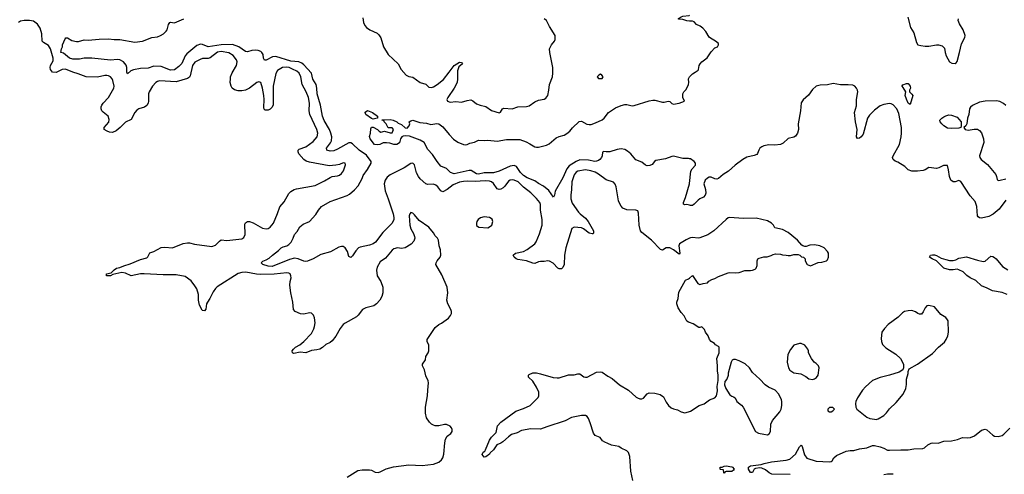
# Model space of a CAD drawing. Header units: inches. Extents: x 2293880 to 2522759, y 823965 to 1006879.
# Tile 20 of 256: x 2342862 to 2353354, y 883375 to 888219. Entities that reach past the tile are written whole.
import ezdxf

# ---------------------------------------------------------------- set-up
doc = ezdxf.new("R2010")
doc.units = ezdxf.units.IN
doc.header["$MEASUREMENT"] = 0
doc.layers.add('C3848', color=7, linetype='Continuous')
doc.layers.add('C3858', color=7, linetype='Continuous')

msp = doc.modelspace()

# ---------------------------------------------------------------- linework, layer by layer
at = {"layer": 'C3848', "color": 5}
for points, elevation in [([(2350000, 888205), (2349970, 888208), (2349930, 888221), (2349885, 888225), (2349879, 888230), (2349909, 888250), (2349930, 888256), (2349996, 888264), (2350000, 888267)], 140), ([(2346350, 883344), (2346466, 883414), (2346510, 883422), (2346590, 883424), (2346610, 883420), (2346650, 883399), (2346684, 883396), (2346710, 883404), (2346767, 883433), (2346845, 883455), (2347010, 883476), (2347150, 883468), (2347270, 883484), (2347330, 883504), (2347358, 883530), (2347371, 883550), (2347383, 883590), (2347391, 883710), (2347400, 883750), (2347417, 883783), (2347457, 883810), (2347469, 883830), (2347472, 883852), (2347465, 883870), (2347450, 883889), (2347410, 883906), (2347390, 883906), (2347330, 883893), (2347290, 883893), (2347270, 883899), (2347249, 883909), (2347229, 883929), (2347198, 883978), (2347187, 884027), (2347185, 884090), (2347209, 884210), (2347210, 884270), (2347217, 884350), (2347214, 884370), (2347190, 884426), (2347174, 884490), (2347154, 884530), (2347154, 884550), (2347185, 884595), (2347189, 884630), (2347215, 884670), (2347222, 884690), (2347221, 884750), (2347204, 884790), (2347204, 884810), (2347290, 884938), (2347329, 884970), (2347356, 884984), (2347430, 885038), (2347454, 885066), (2347462, 885090), (2347462, 885110), (2347455, 885130), (2347425, 885190), (2347413, 885230), (2347424, 885310), (2347416, 885370), (2347361, 885501), (2347296, 885610), (2347300, 885630), (2347310, 885650), (2347341, 885690), (2347349, 885710), (2347347, 885767), (2347333, 885810), (2347324, 885870), (2347314, 885890), (2347290, 885915), (2347270, 885949), (2347221, 886010), (2347120, 886080), (2347070, 886141), (2347050, 886157), (2347030, 886164), (2347019, 886150), (2347014, 886130), (2347020, 886030), (2347030, 885991), (2347060, 885940), (2347070, 885910), (2347073, 885890), (2347062, 885858), (2347034, 885826), (2346970, 885789), (2346930, 885781), (2346887, 885787), (2346850, 885778), (2346830, 885763), (2346760, 885680), (2346702, 885638), (2346670, 885582), (2346663, 885550), (2346670, 885491), (2346712, 885430), (2346733, 885370), (2346732, 885308), (2346720, 885270), (2346698, 885230), (2346665, 885190), (2346637, 885170), (2346550, 885150), (2346515, 885130), (2346470, 885072), (2346450, 885054), (2346330, 884987), (2346310, 884971), (2346278, 884930), (2346230, 884846), (2346190, 884797), (2346170, 884781), (2346123, 884757), (2346090, 884728), (2346059, 884710), (2346030, 884702), (2345970, 884694), (2345910, 884668), (2345850, 884675), (2345783, 884663), (2345768, 884668), (2345767, 884690), (2345781, 884710), (2345802, 884730), (2345846, 884754), (2345890, 884789), (2345970, 884876), (2345995, 884925), (2346003, 884950), (2346009, 884990), (2346003, 885043), (2345992, 885072), (2345971, 885091), (2345950, 885094), (2345890, 885082), (2345855, 885085), (2345798, 885110), (2345781, 885130), (2345773, 885210), (2345750, 885310), (2345740, 885390), (2345743, 885430), (2345754, 885470), (2345753, 885490), (2345745, 885510), (2345730, 885520), (2345710, 885523), (2345572, 885508), (2345430, 885504), (2345386, 885506), (2345272, 885528), (2345230, 885525), (2345190, 885515), (2344968, 885372), (2344950, 885356), (2344922, 885318), (2344889, 885250), (2344864, 885210), (2344854, 885190), (2344845, 885135), (2344830, 885117), (2344810, 885121), (2344805, 885125), (2344778, 885178), (2344767, 885230), (2344768, 885290), (2344750, 885350), (2344730, 885385), (2344690, 885438), (2344624, 885484), (2344530, 885502), (2344390, 885502), (2344190, 885511), (2344150, 885511), (2344050, 885489), (2343990, 885520), (2343950, 885526), (2343855, 885505), (2343830, 885490), (2343786, 885490), (2343788, 885510), (2343837, 885523), (2343870, 885553), (2343895, 885570), (2343930, 885578), (2343970, 885598), (2344041, 885619), (2344150, 885663), (2344217, 885683), (2344229, 885691), (2344250, 885735), (2344290, 885751), (2344370, 885793), (2344410, 885796), (2344490, 885790), (2344604, 885836), (2344650, 885841), (2344670, 885840), (2344726, 885826), (2344910, 885803), (2344950, 885815), (2344990, 885860), (2345010, 885873), (2345070, 885865), (2345230, 885885), (2345250, 885898), (2345263, 885930), (2345261, 886039), (2345270, 886056), (2345290, 886068), (2345310, 886068), (2345350, 886055), (2345450, 885999), (2345490, 885992), (2345510, 885996), (2345532, 886010), (2345568, 886052), (2345610, 886153), (2345633, 886227), (2345680, 886280), (2345730, 886368), (2345753, 886390), (2345787, 886410), (2345810, 886417), (2346010, 886454), (2346110, 886502), (2346170, 886538), (2346193, 886547), (2346250, 886555), (2346270, 886564), (2346290, 886580), (2346311, 886610), (2346328, 886650), (2346334, 886674), (2346330, 886692), (2346310, 886693), (2346270, 886677), (2346232, 886668), (2346158, 886662), (2345950, 886700), (2345913, 886713), (2345891, 886730), (2345837, 886790), (2345828, 886810), (2345831, 886830), (2345840, 886840), (2345910, 886864), (2345990, 886921), (2346031, 886970), (2346039, 887010), (2346029, 887050), (2345952, 887210), (2345946, 887250), (2345951, 887329), (2345940, 887390), (2345916, 887450), (2345872, 887530), (2345859, 887610), (2345841, 887650), (2345817, 887670), (2345770, 887694), (2345734, 887710), (2345710, 887715), (2345661, 887710), (2345610, 887678), (2345593, 887647), (2345564, 887510), (2345563, 887310), (2345550, 887283), (2345530, 887265), (2345510, 887257), (2345477, 887257), (2345467, 887267), (2345464, 887284), (2345466, 887370), (2345463, 887410), (2345450, 887490), (2345430, 887551), (2345410, 887558), (2345390, 887551), (2345310, 887490), (2345270, 887469), (2345230, 887461), (2345190, 887461), (2345150, 887471), (2345126, 887490), (2345114, 887510), (2345106, 887550), (2345107, 887590), (2345110, 887610), (2345126, 887654), (2345172, 887730), (2345178, 887770), (2345172, 887790), (2345137, 887837), (2345090, 887866), (2345010, 887880), (2344970, 887873), (2344890, 887812), (2344870, 887807), (2344810, 887805), (2344784, 887796), (2344730, 887766), (2344705, 887730), (2344680, 887620), (2344672, 887608), (2344650, 887594), (2344530, 887559), (2344353, 887567), (2344330, 887561), (2344313, 887550), (2344278, 887510), (2344241, 887450), (2344236, 887430), (2344236, 887350), (2344230, 887329), (2344216, 887304), (2344193, 887287), (2344131, 887270), (2344110, 887256), (2344089, 887231), (2344050, 887156), (2343990, 887128), (2343933, 887070), (2343890, 887034), (2343850, 887016), (2343820, 887020), (2343793, 887030), (2343761, 887050), (2343763, 887070), (2343811, 887129), (2343816, 887156), (2343805, 887190), (2343750, 887233), (2343738, 887250), (2343732, 887270), (2343732, 887290), (2343737, 887310), (2343750, 887330), (2343808, 887392), (2343866, 887490), (2343868, 887512), (2343855, 887570), (2343848, 887590), (2343830, 887610), (2343810, 887622), (2343790, 887626), (2343770, 887626), (2343690, 887606), (2343570, 887610), (2343484, 887644), (2343430, 887659), (2343350, 887693), (2343313, 887687), (2343250, 887658), (2343210, 887660), (2343190, 887689), (2343187, 887710), (2343192, 887730), (2343218, 887782), (2343220, 887810), (2343192, 887910), (2343170, 887944), (2343116, 887976), (2343103, 887990), (2343098, 888070), (2343080, 888130), (2343051, 888171), (2343010, 888203), (2342968, 888212), (2342908, 888212), (2342870, 888202), (2342850, 888189)], 180), ([(2350000, 885891), (2349965, 885875), (2349894, 885830), (2349885, 885810), (2349896, 885730), (2349890, 885722), (2349830, 885767), (2349790, 885790), (2349751, 885789), (2349710, 885765), (2349690, 885769), (2349593, 885870), (2349491, 885950), (2349478, 885970), (2349462, 886030), (2349456, 886156), (2349450, 886182), (2349429, 886189), (2349330, 886195), (2349290, 886212), (2349270, 886233), (2349256, 886256), (2349243, 886290), (2349217, 886437), (2349206, 886466), (2349190, 886489), (2349110, 886513), (2349030, 886574), (2348994, 886594), (2348949, 886610), (2348890, 886619), (2348810, 886604), (2348790, 886593), (2348770, 886565), (2348745, 886490), (2348742, 886410), (2348735, 886350), (2348736, 886310), (2348750, 886266), (2348816, 886170), (2348834, 886150), (2348890, 886106), (2348921, 886070), (2348978, 885970), (2348976, 885944), (2348970, 885936), (2348964, 885936), (2348930, 885946), (2348871, 885991), (2348850, 886001), (2348771, 886009), (2348745, 885995), (2348680, 885790), (2348668, 885710), (2348663, 885610), (2348650, 885578), (2348634, 885566), (2348610, 885565), (2348598, 885570), (2348545, 885625), (2348506, 885646), (2348490, 885649), (2348450, 885641), (2348410, 885643), (2348390, 885640), (2348350, 885622), (2348330, 885625), (2348262, 885650), (2348170, 885664), (2348153, 885670), (2348132, 885690), (2348120, 885710), (2348144, 885730), (2348230, 885750), (2348270, 885769), (2348350, 885830), (2348366, 885854), (2348402, 885938), (2348431, 886030), (2348430, 886090), (2348410, 886190), (2348413, 886250), (2348404, 886270), (2348370, 886314), (2348310, 886373), (2348230, 886436), (2348175, 886490), (2348130, 886511), (2348110, 886513), (2348090, 886510), (2348070, 886497), (2348033, 886447), (2348013, 886427), (2347990, 886414), (2347970, 886410), (2347950, 886416), (2347910, 886473), (2347890, 886490), (2347870, 886497), (2347822, 886502), (2347715, 886495), (2347630, 886500), (2347590, 886495), (2347550, 886488), (2347481, 886459), (2347418, 886410), (2347370, 886385), (2347350, 886397), (2347319, 886439), (2347297, 886457), (2347270, 886467), (2347210, 886464), (2347190, 886470), (2347130, 886525), (2347110, 886549), (2347090, 886589), (2347070, 886674), (2347050, 886692), (2347030, 886687), (2346958, 886642), (2346810, 886565), (2346778, 886542), (2346755, 886510), (2346746, 886470), (2346757, 886397), (2346790, 886310), (2346840, 886150), (2346850, 886110), (2346848, 886090), (2346830, 886050), (2346730, 885950), (2346652, 885850), (2346630, 885831), (2346590, 885816), (2346490, 885796), (2346472, 885788), (2346444, 885756), (2346410, 885702), (2346390, 885685), (2346370, 885695), (2346356, 885750), (2346330, 885789), (2346310, 885802), (2346290, 885804), (2346263, 885797), (2346173, 885747), (2346070, 885718), (2345990, 885670), (2345930, 885645), (2345910, 885642), (2345890, 885645), (2345830, 885671), (2345790, 885679), (2345737, 885663), (2345551, 885590), (2345510, 885592), (2345454, 885610), (2345434, 885630), (2345452, 885648), (2345490, 885659), (2345522, 885678), (2345555, 885710), (2345621, 885759), (2345650, 885788), (2345670, 885800), (2345709, 885811), (2345730, 885825), (2345754, 885850), (2345775, 885890), (2345789, 885930), (2345818, 885962), (2345848, 886012), (2345881, 886039), (2345951, 886069), (2346016, 886144), (2346045, 886190), (2346079, 886230), (2346170, 886282), (2346350, 886345), (2346378, 886362), (2346430, 886406), (2346470, 886450), (2346510, 886526), (2346521, 886559), (2346570, 886624), (2346607, 886690), (2346608, 886710), (2346556, 886776), (2346481, 886830), (2346410, 886898), (2346390, 886908), (2346370, 886907), (2346250, 886838), (2346210, 886822), (2346170, 886817), (2346135, 886830), (2346132, 886850), (2346174, 886906), (2346184, 886930), (2346187, 886970), (2346179, 887010), (2346164, 887050), (2346106, 887146), (2346087, 887190), (2346066, 887310), (2346031, 887430), (2346029, 887490), (2346020, 887530), (2345985, 887585), (2345970, 887650), (2345890, 887740), (2345870, 887756), (2345838, 887770), (2345750, 887779), (2345590, 887829), (2345556, 887824), (2345490, 887789), (2345470, 887788), (2345461, 887810), (2345455, 887850), (2345443, 887870), (2345430, 887879), (2345403, 887890), (2345370, 887893), (2345336, 887890), (2345290, 887876), (2345270, 887879), (2345198, 887930), (2345130, 887955), (2345010, 887953), (2344870, 887929), (2344810, 887956), (2344790, 887959), (2344750, 887945), (2344644, 887856), (2344627, 887833), (2344589, 887751), (2344559, 887721), (2344510, 887686), (2344470, 887680), (2344370, 887721), (2344290, 887724), (2344230, 887704), (2344150, 887701), (2344075, 887685), (2344046, 887674), (2344010, 887644), (2344002, 887662), (2344003, 887710), (2343996, 887736), (2343968, 887770), (2343930, 887790), (2343904, 887796), (2343830, 887789), (2343630, 887809), (2343550, 887809), (2343499, 887799), (2343430, 887798), (2343394, 887810), (2343330, 887861), (2343302, 887870), (2343308, 887910), (2343318, 887930), (2343318, 887950), (2343346, 888014), (2343355, 888025), (2343370, 888026), (2343418, 887998), (2343467, 887987), (2343490, 887987), (2343550, 888004), (2343590, 888001), (2343710, 888013), (2343810, 888015), (2343870, 888008), (2343930, 888010), (2344090, 887980), (2344171, 887989), (2344270, 888030), (2344330, 888038), (2344364, 888050), (2344393, 888067), (2344424, 888096), (2344433, 888110), (2344446, 888170), (2344462, 888190), (2344470, 888194), (2344510, 888186), (2344610, 888230)], 160), ([(2346518, 888238), (2346526, 888190), (2346539, 888159), (2346558, 888138), (2346592, 888112), (2346670, 888076), (2346690, 888059), (2346710, 888026), (2346738, 887930), (2346788, 887850), (2346896, 887750), (2346928, 887690), (2346979, 887630), (2347010, 887613), (2347050, 887607), (2347130, 887551), (2347190, 887531), (2347222, 887502), (2347250, 887497), (2347270, 887504), (2347310, 887529), (2347377, 887583), (2347440, 887660), (2347490, 887731), (2347550, 887766), (2347570, 887765), (2347579, 887750), (2347543, 887717), (2347527, 887673), (2347529, 887590), (2347522, 887550), (2347491, 887489), (2347425, 887390), (2347415, 887370), (2347419, 887350), (2347450, 887342), (2347510, 887346), (2347570, 887342), (2347630, 887360), (2347670, 887365), (2347690, 887356), (2347730, 887323), (2347770, 887308), (2347830, 887296), (2347890, 887252), (2347970, 887228), (2347986, 887234), (2348006, 887270), (2348022, 887278), (2348110, 887271), (2348170, 887290), (2348264, 887296), (2348290, 887302), (2348350, 887343), (2348390, 887362), (2348450, 887373), (2348470, 887382), (2348490, 887411), (2348502, 887470), (2348508, 887530), (2348539, 887610), (2348544, 887650), (2348543, 887710), (2348512, 887870), (2348509, 887910), (2348530, 887951), (2348562, 887990), (2348569, 888010), (2348569, 888050), (2348507, 888147), (2348474, 888210), (2348450, 888228)], 160), ([(2350000, 886738), (2349990, 886740), (2349930, 886741), (2349830, 886764), (2349810, 886763), (2349745, 886735), (2349642, 886718), (2349627, 886710), (2349602, 886678), (2349576, 886664), (2349550, 886661), (2349530, 886668), (2349490, 886703), (2349427, 886727), (2349373, 886790), (2349339, 886819), (2349310, 886836), (2349270, 886844), (2349230, 886837), (2349150, 886813), (2349111, 886811), (2349085, 886815), (2349071, 886809), (2349068, 886770), (2349060, 886750), (2349045, 886730), (2349030, 886719), (2349010, 886711), (2348990, 886710), (2348924, 886724), (2348830, 886725), (2348790, 886710), (2348718, 886662), (2348692, 886630), (2348650, 886535), (2348567, 886393), (2348560, 886350), (2348550, 886330), (2348500, 886400), (2348444, 886444), (2348390, 886474), (2348350, 886504), (2348270, 886533), (2348230, 886558), (2348197, 886590), (2348155, 886655), (2348130, 886667), (2348090, 886660), (2347970, 886604), (2347911, 886589), (2347810, 886587), (2347750, 886575), (2347730, 886577), (2347672, 886612), (2347650, 886613), (2347490, 886578), (2347451, 886590), (2347410, 886632), (2347350, 886658), (2347310, 886707), (2347262, 886782), (2347210, 886837), (2347173, 886910), (2347130, 886934), (2347017, 886977), (2346970, 886983), (2346950, 886980), (2346934, 886970), (2346919, 886950), (2346910, 886909), (2346882, 886890), (2346850, 886890), (2346805, 886905), (2346770, 886909), (2346734, 886906), (2346698, 886890), (2346670, 886885), (2346642, 886890), (2346595, 886950), (2346590, 886974), (2346599, 887010), (2346602, 887058), (2346610, 887074), (2346630, 887074), (2346674, 887050), (2346692, 887032), (2346710, 887022), (2346750, 887032), (2346810, 887014), (2346830, 887014), (2346846, 887050), (2346830, 887066), (2346790, 887066), (2346768, 887110), (2346746, 887130), (2346742, 887142), (2346726, 887150), (2346726, 887154), (2346751, 887151), (2346810, 887156), (2346842, 887150), (2346882, 887130), (2346896, 887116), (2346930, 887101), (2346970, 887067), (2346990, 887065), (2347014, 887090), (2347019, 887110), (2347014, 887130), (2347030, 887143), (2347050, 887148), (2347125, 887125), (2347196, 887116), (2347244, 887104), (2347307, 887113), (2347330, 887109), (2347370, 887079), (2347437, 886997), (2347486, 886946), (2347530, 886915), (2347590, 886890), (2347610, 886887), (2347630, 886890), (2347657, 886903), (2347710, 886914), (2347750, 886934), (2347810, 886933), (2347850, 886937), (2347950, 886925), (2348050, 886943), (2348170, 886944), (2348190, 886942), (2348258, 886918), (2348298, 886898), (2348350, 886865), (2348370, 886861), (2348390, 886862), (2348477, 886883), (2348503, 886897), (2348580, 886960), (2348610, 886975), (2348665, 886990), (2348694, 887006), (2348723, 887030), (2348752, 887068), (2348824, 887136), (2348850, 887138), (2348907, 887107), (2348930, 887103), (2348950, 887104), (2348999, 887121), (2349070, 887153), (2349090, 887170), (2349136, 887230), (2349168, 887252), (2349210, 887279), (2349270, 887304), (2349310, 887316), (2349330, 887315), (2349390, 887300), (2349410, 887304), (2349570, 887354), (2349610, 887362), (2349630, 887361), (2349710, 887339), (2349730, 887339), (2349773, 887353), (2349790, 887347), (2349810, 887327), (2349830, 887321), (2349890, 887331), (2349946, 887350), (2349929, 887389), (2349929, 887430), (2349939, 887450), (2349963, 887477), (2349988, 887528), (2349993, 887550), (2349989, 887590), (2349999, 887610), (2350000, 887611)], 140), ([(2350000, 886243), (2349970, 886250), (2349948, 886248), (2349935, 886255), (2349935, 886270), (2349957, 886323), (2350000, 886470), (2350000, 886473)], 140), ([(2350000, 884992), (2349990, 884995), (2349970, 885008), (2349943, 885063), (2349910, 885098), (2349878, 885150), (2349864, 885190), (2349864, 885210), (2349879, 885250), (2349884, 885316), (2349955, 885445), (2349990, 885458), (2350000, 885466)], 160), ([(2349394, 883310), (2349375, 883410), (2349364, 883564), (2349350, 883609), (2349330, 883626), (2349272, 883652), (2349248, 883670), (2349170, 883686), (2349130, 883705), (2349096, 883716), (2349072, 883732), (2349046, 883766), (2348995, 883790), (2348975, 883815), (2348942, 883922), (2348922, 883970), (2348910, 883990), (2348890, 884002), (2348850, 884003), (2348741, 883979), (2348675, 883945), (2348478, 883882), (2348410, 883856), (2348310, 883860), (2348210, 883842), (2348163, 883817), (2348101, 883799), (2348070, 883776), (2348010, 883721), (2347990, 883708), (2347946, 883690), (2347910, 883637), (2347875, 883605), (2347870, 883589), (2347830, 883562), (2347810, 883558), (2347790, 883586), (2347801, 883610), (2347817, 883623), (2347824, 883636), (2347870, 883739), (2347890, 883770), (2347939, 883821), (2347955, 883890), (2347988, 883932), (2348150, 884048), (2348230, 884075), (2348302, 884110), (2348386, 884194), (2348394, 884210), (2348393, 884250), (2348370, 884304), (2348330, 884369), (2348284, 884410), (2348284, 884430), (2348290, 884438), (2348330, 884458), (2348370, 884456), (2348410, 884447), (2348546, 884406), (2348590, 884402), (2348610, 884403), (2348710, 884434), (2348770, 884436), (2348810, 884446), (2348830, 884445), (2348873, 884413), (2348890, 884409), (2348910, 884410), (2349010, 884462), (2349048, 884468), (2349070, 884465), (2349130, 884422), (2349176, 884396), (2349255, 884330), (2349350, 884272), (2349430, 884198), (2349444, 884190), (2349470, 884181), (2349490, 884181), (2349510, 884188), (2349547, 884233), (2349570, 884242), (2349630, 884241), (2349686, 884226), (2349721, 884201), (2349750, 884145), (2349776, 884110), (2349804, 884084), (2349830, 884071), (2349870, 884061), (2349910, 884041), (2349950, 884031), (2349990, 884039), (2350000, 884044)], 160)]:
    msp.add_lwpolyline(points, dxfattribs=dict(at, elevation=elevation))
for points, elevation in [([(2349050, 887638), (2349034, 887630), (2349014, 887610), (2349030, 887594), (2349070, 887594), (2349078, 887610), (2349066, 887630)], 160), ([(2346630, 887158), (2346610, 887168), (2346549, 887209), (2346542, 887230), (2346545, 887235), (2346570, 887251), (2346622, 887230), (2346674, 887190), (2346674, 887170), (2346670, 887169)], 140), ([(2347810, 886120), (2347771, 886109), (2347748, 886092), (2347734, 886070), (2347728, 886050), (2347730, 886026), (2347754, 886010), (2347850, 886002), (2347870, 886011), (2347892, 886030), (2347904, 886070), (2347895, 886095), (2347870, 886112)], 180)]:
    msp.add_lwpolyline(points, close=True, dxfattribs=dict(at, elevation=elevation))
at = {"layer": 'C3858', "color": 5}
for points, elevation in [([(2352326, 888246), (2352356, 888136), (2352390, 888079), (2352418, 887978), (2352433, 887953), (2352463, 887943), (2352510, 887938), (2352550, 887938), (2352630, 887950), (2352654, 887950), (2352690, 887941), (2352716, 887916), (2352722, 887870), (2352733, 887833), (2352770, 887771), (2352796, 887756), (2352830, 887751), (2352842, 887758), (2352850, 887774), (2352877, 887870), (2352897, 887963), (2352935, 888030), (2352936, 888050), (2352917, 888110), (2352876, 888176), (2352863, 888210), (2352867, 888230)], 140), ([(2350000, 887611), (2350030, 887642), (2350061, 887659), (2350090, 887682), (2350095, 887690), (2350101, 887730), (2350113, 887750), (2350130, 887771), (2350186, 887814), (2350230, 887878), (2350270, 887918), (2350298, 887930), (2350308, 887950), (2350307, 887967), (2350278, 887990), (2350222, 888022), (2350210, 888033), (2350173, 888093), (2350140, 888130), (2350112, 888152), (2350073, 888170), (2350050, 888196), (2350030, 888203), (2350000, 888205)], 140), ([(2353370, 886298), (2353299, 886201), (2353234, 886146), (2353190, 886122), (2353110, 886106), (2353090, 886107), (2353077, 886117), (2353070, 886130), (2353060, 886230), (2353043, 886283), (2352990, 886342), (2352890, 886496), (2352870, 886505), (2352830, 886492), (2352810, 886492), (2352785, 886510), (2352770, 886550), (2352761, 886621), (2352750, 886666), (2352707, 886667), (2352658, 886642), (2352630, 886635), (2352550, 886644), (2352510, 886619), (2352490, 886613), (2352430, 886604), (2352370, 886605), (2352330, 886620), (2352294, 886654), (2352220, 886700), (2352190, 886711), (2352170, 886730), (2352164, 886750), (2352168, 886770), (2352237, 886890), (2352256, 886970), (2352260, 887010), (2352258, 887070), (2352230, 887220), (2352210, 887268), (2352170, 887311), (2352150, 887323), (2352130, 887325), (2352070, 887315), (2352030, 887300), (2351970, 887257), (2351918, 887202), (2351897, 887170), (2351850, 886998), (2351830, 886972), (2351810, 886958), (2351790, 886953), (2351778, 886970), (2351786, 887050), (2351770, 887130), (2351759, 887230), (2351778, 887302), (2351779, 887370), (2351793, 887450), (2351790, 887470), (2351780, 887490), (2351760, 887510), (2351740, 887520), (2351690, 887527), (2351610, 887525), (2351530, 887541), (2351470, 887524), (2351390, 887522), (2351348, 887510), (2351310, 887475), (2351266, 887414), (2351210, 887365), (2351190, 887332), (2351182, 887250), (2351158, 887110), (2351162, 887050), (2351149, 887011), (2351130, 886980), (2351110, 886966), (2351050, 886953), (2350996, 886904), (2350970, 886890), (2350910, 886882), (2350846, 886886), (2350790, 886875), (2350770, 886866), (2350749, 886850), (2350737, 886830), (2350725, 886795), (2350716, 886784), (2350688, 886772), (2350610, 886753), (2350567, 886730), (2350485, 886670), (2350416, 886604), (2350358, 886570), (2350310, 886527), (2350290, 886520), (2350270, 886523), (2350230, 886540), (2350210, 886540), (2350190, 886532), (2350168, 886510), (2350153, 886470), (2350170, 886410), (2350172, 886370), (2350168, 886350), (2350150, 886329), (2350109, 886311), (2350090, 886298), (2350050, 886255), (2350030, 886241), (2350010, 886241), (2350000, 886243)], 140), ([(2353370, 887304), (2353346, 887326), (2353308, 887348), (2353270, 887354), (2353150, 887352), (2353090, 887341), (2353014, 887306), (2352992, 887288), (2352983, 887270), (2352976, 887210), (2352960, 887170), (2352954, 887110), (2352944, 887090), (2352923, 887070), (2352936, 887050), (2352970, 887041), (2353033, 887053), (2353070, 887052), (2353090, 887039), (2353110, 887014), (2353131, 886951), (2353135, 886910), (2353089, 886770), (2353092, 886750), (2353108, 886728), (2353176, 886676), (2353262, 886570), (2353271, 886550), (2353277, 886517), (2353287, 886507), (2353310, 886508), (2353370, 886525)], 120), ([(2350000, 886473), (2350014, 886606), (2350028, 886630), (2350062, 886670), (2350063, 886690), (2350050, 886710), (2350010, 886735), (2350000, 886738)], 140), ([(2350000, 885466), (2350030, 885492), (2350088, 885408), (2350110, 885398), (2350146, 885410), (2350190, 885416), (2350207, 885433), (2350238, 885450), (2350270, 885461), (2350310, 885484), (2350410, 885523), (2350430, 885527), (2350490, 885523), (2350530, 885526), (2350590, 885547), (2350650, 885547), (2350670, 885551), (2350698, 885562), (2350709, 885571), (2350720, 885600), (2350722, 885650), (2350729, 885671), (2350740, 885680), (2350790, 885691), (2350828, 885692), (2350870, 885705), (2350890, 885718), (2350916, 885724), (2350970, 885722), (2350992, 885712), (2351030, 885711), (2351050, 885705), (2351075, 885705), (2351110, 885718), (2351157, 885717), (2351174, 885710), (2351193, 885693), (2351214, 885690), (2351232, 885670), (2351232, 885650), (2351252, 885612), (2351290, 885598), (2351369, 885631), (2351410, 885636), (2351458, 885650), (2351470, 885662), (2351481, 885690), (2351479, 885730), (2351469, 885750), (2351434, 885790), (2351388, 885810), (2351330, 885819), (2351283, 885817), (2351243, 885803), (2351230, 885802), (2351208, 885808), (2351196, 885816), (2351149, 885870), (2351050, 885953), (2350990, 885985), (2350910, 886002), (2350894, 886030), (2350874, 886050), (2350830, 886075), (2350710, 886103), (2350570, 886100), (2350430, 886113), (2350410, 886107), (2350390, 886092), (2350257, 885970), (2350194, 885926), (2350110, 885894), (2350090, 885891), (2350030, 885899), (2350010, 885896), (2350000, 885891)], 160), ([(2353385, 885290), (2353330, 885312), (2353229, 885329), (2353170, 885360), (2353110, 885384), (2353050, 885440), (2352990, 885468), (2352954, 885494), (2352914, 885534), (2352870, 885555), (2352850, 885561), (2352810, 885554), (2352770, 885554), (2352710, 885570), (2352630, 885649), (2352584, 885670), (2352557, 885690), (2352569, 885710), (2352590, 885714), (2352610, 885712), (2352630, 885707), (2352680, 885680), (2352730, 885664), (2352770, 885655), (2352810, 885654), (2352838, 885662), (2352870, 885679), (2352950, 885693), (2353070, 885656), (2353130, 885643), (2353150, 885647), (2353210, 885699), (2353230, 885697), (2353250, 885687), (2353267, 885670), (2353335, 885590), (2353390, 885553)], 140), ([(2350000, 884044), (2350011, 884049), (2350102, 884110), (2350154, 884126), (2350212, 884168), (2350268, 884190), (2350288, 884210), (2350296, 884264), (2350293, 884310), (2350305, 884375), (2350305, 884430), (2350297, 884477), (2350297, 884530), (2350289, 884610), (2350315, 884670), (2350314, 884730), (2350310, 884738), (2350276, 884756), (2350266, 884770), (2350229, 884790), (2350214, 884810), (2350199, 884850), (2350169, 884890), (2350158, 884918), (2350130, 884946), (2350110, 884938), (2350100, 884940), (2350038, 884978), (2350000, 884992)], 160), ([(2351072, 883372), (2350878, 883378), (2350850, 883390), (2350810, 883423), (2350770, 883441), (2350750, 883444), (2350702, 883438), (2350690, 883430), (2350670, 883395), (2350650, 883395), (2350629, 883430), (2350627, 883450), (2350650, 883467), (2350762, 883478), (2350795, 883490), (2350872, 883508), (2351030, 883524), (2351070, 883536), (2351129, 883591), (2351170, 883668), (2351190, 883687), (2351199, 883670), (2351224, 883584), (2351248, 883548), (2351350, 883515), (2351490, 883507), (2351510, 883510), (2351521, 883519), (2351539, 883550), (2351565, 883575), (2351670, 883621), (2351710, 883629), (2351750, 883629), (2351810, 883648), (2351890, 883657), (2351950, 883682), (2351970, 883682), (2352030, 883668), (2352070, 883655), (2352110, 883634), (2352130, 883632), (2352250, 883637), (2352330, 883635), (2352390, 883647), (2352486, 883650), (2352502, 883658), (2352538, 883690), (2352573, 883707), (2352590, 883711), (2352650, 883708), (2352710, 883727), (2352790, 883733), (2352854, 883746), (2352910, 883766), (2352963, 883763), (2352993, 883767), (2353035, 883785), (2353110, 883845), (2353150, 883857), (2353168, 883848), (2353230, 883791), (2353250, 883782), (2353290, 883778), (2353330, 883789), (2353350, 883803), (2353414, 883866)], 140), ([(2352170, 883375), (2352110, 883377), (2352070, 883369)], 140)]:
    msp.add_lwpolyline(points, dxfattribs=dict(at, elevation=elevation))
for points, elevation in [([(2352350, 887315), (2352330, 887329), (2352310, 887373), (2352298, 887410), (2352304, 887450), (2352277, 887497), (2352264, 887510), (2352264, 887516), (2352274, 887526), (2352310, 887538), (2352330, 887538), (2352350, 887511), (2352353, 887490), (2352343, 887470), (2352343, 887450), (2352370, 887426), (2352379, 887410)], 120), ([(2352790, 887059), (2352750, 887064), (2352710, 887087), (2352687, 887110), (2352672, 887130), (2352668, 887150), (2352687, 887170), (2352710, 887184), (2352730, 887195), (2352764, 887204), (2352790, 887203), (2352850, 887179), (2352870, 887161), (2352893, 887130), (2352893, 887087), (2352889, 887071), (2352870, 887065)], 120), ([(2352550, 885174), (2352530, 885169), (2352511, 885150), (2352490, 885108), (2352470, 885082), (2352450, 885082), (2352432, 885088), (2352406, 885106), (2352370, 885119), (2352330, 885118), (2352290, 885109), (2352270, 885097), (2352222, 885050), (2352118, 884970), (2352078, 884930), (2352049, 884891), (2352041, 884821), (2352044, 884790), (2352057, 884757), (2352090, 884721), (2352197, 884657), (2352247, 884610), (2352279, 884550), (2352281, 884510), (2352271, 884489), (2352235, 884465), (2352130, 884431), (2352032, 884408), (2351950, 884373), (2351874, 884306), (2351844, 884270), (2351790, 884190), (2351771, 884150), (2351767, 884130), (2351771, 884091), (2351784, 884070), (2351890, 883985), (2351922, 883970), (2351970, 883961), (2351990, 883959), (2352010, 883967), (2352070, 884001), (2352099, 884030), (2352130, 884071), (2352200, 884140), (2352277, 884230), (2352305, 884290), (2352313, 884333), (2352313, 884390), (2352329, 884450), (2352329, 884471), (2352341, 884499), (2352430, 884547), (2352590, 884663), (2352653, 884730), (2352716, 884784), (2352735, 884810), (2352752, 884850), (2352760, 884890), (2352754, 885010), (2352750, 885022), (2352730, 885045), (2352679, 885079), (2352610, 885159)], 160), ([(2351190, 884769), (2351170, 884769), (2351112, 884750), (2351074, 884706), (2351048, 884652), (2351040, 884570), (2351054, 884510), (2351070, 884485), (2351110, 884456), (2351185, 884445), (2351239, 884419), (2351270, 884391), (2351310, 884385), (2351330, 884391), (2351354, 884406), (2351369, 884430), (2351382, 884510), (2351374, 884530), (2351350, 884555), (2351328, 884570), (2351298, 884610), (2351269, 884670), (2351269, 884690), (2351262, 884710), (2351228, 884750)], 160), ([(2350490, 884598), (2350470, 884598), (2350454, 884590), (2350442, 884570), (2350412, 884452), (2350411, 884429), (2350398, 884390), (2350376, 884364), (2350371, 884330), (2350385, 884290), (2350430, 884221), (2350450, 884206), (2350470, 884201), (2350485, 884190), (2350502, 884150), (2350553, 884113), (2350570, 884091), (2350702, 883830), (2350734, 883814), (2350790, 883802), (2350830, 883796), (2350850, 883805), (2350861, 883830), (2350866, 883910), (2350883, 883950), (2350961, 884039), (2350977, 884070), (2350985, 884110), (2350983, 884150), (2350979, 884170), (2350953, 884230), (2350913, 884273), (2350842, 884302), (2350807, 884327), (2350749, 884390), (2350670, 884459), (2350639, 884510), (2350592, 884552), (2350530, 884584)], 160), ([(2351490, 884088), (2351472, 884070), (2351473, 884053), (2351490, 884042), (2351510, 884042), (2351526, 884050), (2351546, 884070), (2351527, 884087)], 160), ([(2350370, 883386), (2350366, 883390), (2350362, 883422), (2350330, 883426), (2350326, 883430), (2350326, 883450), (2350348, 883452), (2350370, 883462), (2350390, 883465), (2350450, 883453), (2350458, 883450), (2350475, 883430), (2350470, 883418), (2350450, 883406), (2350390, 883406), (2350378, 883402)], 140)]:
    msp.add_lwpolyline(points, close=True, dxfattribs=dict(at, elevation=elevation))

doc.saveas('drawing.dxf')
